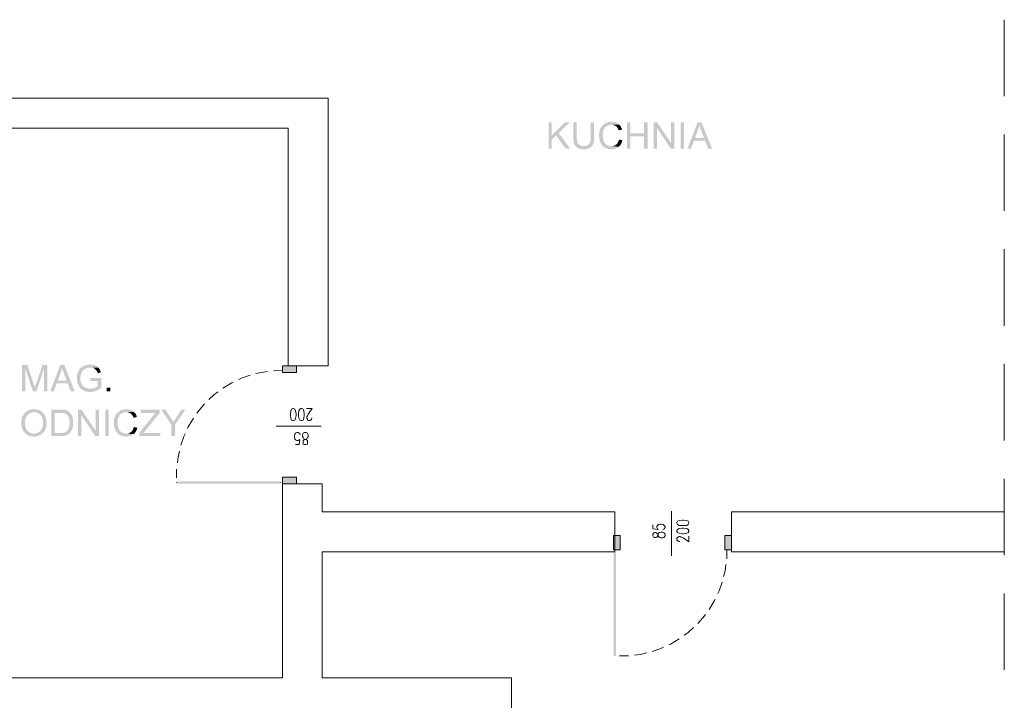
# Model space of a CAD drawing. Header units: millimetres. Extents: x -1096 to 3960, y -1899 to 666.
# Tile 73 of 75: x 3142 to 3960, y -497 to 68. Entities that reach past the tile are written whole.
import ezdxf

# ---------------------------------------------------------------- set-up
doc = ezdxf.new("R2010")
doc.units = ezdxf.units.MM
doc.layers.add('C00-00-00', color=7, linetype='Continuous')

msp = doc.modelspace()

# ---------------------------------------------------------------- hatches: boundary and pattern name
at = {"layer": 'C00-00-00'}
h = msp.add_hatch(color=256, dxfattribs=at)
h.dxf.hatch_style = 2
h.paths.add_polyline_path([(3583.95, -17.359), (3581.198, -17.359), (3581.198, -39.374), (3583.95, -39.374), (3583.95, -28.366)])
h = msp.add_hatch(color=256, dxfattribs=at)
h.dxf.hatch_style = 2
h.paths.add_polyline_path([(3598.981, -17.359), (3594.958, -17.359), (3583.95, -28.366), (3583.95, -31.752), (3587.549, -28.366), (3589.668, -26.248)])
h = msp.add_hatch(color=256, dxfattribs=at)
h.dxf.hatch_style = 2
h.paths.add_polyline_path([(3604.694, -17.359), (3601.732, -17.359), (3601.732, -30.485), (3601.942, -31.118), (3601.942, -33.023), (3602.156, -33.66), (3602.156, -34.294), (3602.366, -34.927), (3602.58, -35.351), (3602.79, -35.988), (3603.213, -36.622), (3603.427, -37.046), (3603.847, -37.469), (3604.271, -37.889), (3604.694, -38.103), (3605.118, -38.527), (3605.755, -38.95), (3606.179, -39.16), (3606.813, -39.16), (3607.236, -39.374), (3607.87, -39.584), (3608.507, -39.584), (3609.141, -39.798), (3611.469, -39.798), (3612.103, -39.584), (3612.74, -39.584), (3613.374, -39.374), (3613.797, -39.374), (3614.431, -39.16), (3614.855, -38.95), (3615.278, -38.74), (3615.492, -38.74), (3615.916, -38.313), (3616.549, -37.889), (3616.973, -37.469), (3617.397, -37.046), (3608.507, -37.046), (3607.87, -36.832), (3607.446, -36.622), (3606.813, -36.412), (3606.599, -35.988), (3606.179, -35.561), (3605.755, -35.137), (3605.332, -34.504), (3605.118, -34.08), (3605.118, -33.447), (3604.908, -33.237), (3604.908, -31.966), (3604.694, -31.328), (3604.694, -30.057)])
h = msp.add_hatch(color=256, dxfattribs=at)
h.dxf.hatch_style = 2
h.paths.add_polyline_path([(3619.091, -17.359), (3616.126, -17.359), (3616.126, -32.176), (3615.916, -32.809), (3615.916, -33.447), (3615.702, -33.87), (3615.702, -34.504), (3615.278, -34.927), (3615.068, -35.351), (3614.645, -35.775), (3614.221, -36.198), (3613.797, -36.412), (3613.374, -36.622), (3612.95, -36.832), (3612.316, -37.046), (3610.198, -37.046), (3617.397, -37.046), (3617.607, -36.622), (3618.03, -36.198), (3618.24, -35.561), (3618.454, -34.927), (3618.668, -34.294), (3618.878, -33.87), (3618.878, -33.237), (3619.091, -32.599), (3619.091, -30.057)])
h = msp.add_hatch(color=256, dxfattribs=at)
h.dxf.hatch_style = 2
h.paths.add_polyline_path([(3633.484, -16.935), (3633.061, -16.935), (3632.423, -17.149), (3631.79, -17.149), (3631.156, -17.359), (3630.519, -17.359), (3629.885, -17.572), (3629.461, -17.782), (3628.828, -17.992), (3628.404, -18.206), (3627.981, -18.63), (3627.347, -18.84), (3626.923, -19.263), (3626.496, -19.687), (3626.076, -19.901), (3626.076, -20.111), (3625.652, -20.321), (3625.439, -20.744), (3625.019, -21.382), (3624.805, -21.805), (3624.381, -22.229), (3624.171, -22.863), (3623.958, -23.286), (3623.744, -23.92), (3623.744, -24.344), (3623.534, -24.981), (3623.324, -25.614), (3623.324, -26.882), (3623.11, -27.519), (3623.11, -29.214), (3623.324, -29.847), (3623.324, -30.908), (3623.534, -31.542), (3623.744, -32.176), (3623.744, -32.809), (3623.958, -33.237), (3624.171, -33.87), (3624.381, -34.294), (3624.805, -34.927), (3625.019, -35.351), (3625.229, -35.988), (3625.652, -36.412), (3626.076, -36.832), (3626.496, -37.256), (3626.71, -37.679), (3627.133, -37.889), (3627.557, -38.313), (3628.191, -38.527), (3628.614, -38.74), (3629.248, -38.95), (3629.675, -39.16), (3630.309, -39.374), (3630.942, -39.584), (3632.213, -39.584), (3632.851, -39.798), (3634.332, -39.798), (3634.965, -39.584), (3635.603, -39.584), (3636.023, -39.374), (3636.66, -39.374), (3637.294, -39.16), (3637.717, -38.74), (3638.355, -38.527), (3638.774, -38.313), (3639.198, -37.889), (3639.622, -37.679), (3633.271, -37.256), (3632.213, -37.256), (3631.58, -37.046), (3630.942, -36.832), (3630.519, -36.832), (3629.885, -36.412), (3629.461, -36.198), (3629.038, -35.775), (3628.614, -35.561), (3628.191, -34.927), (3627.771, -34.504), (3627.557, -34.08), (3627.347, -33.66), (3627.133, -33.237), (3626.923, -32.809), (3626.71, -32.176), (3626.496, -31.542), (3626.496, -30.908), (3626.286, -30.271), (3626.286, -28.156), (3626.286, -26.038), (3626.496, -25.405), (3626.496, -24.767), (3626.71, -24.344), (3626.923, -23.71), (3627.133, -23.286), (3627.557, -22.863), (3627.771, -22.229), (3627.981, -21.805), (3628.191, -21.592), (3628.614, -21.168), (3629.038, -20.958), (3629.461, -20.534), (3629.885, -20.321), (3630.519, -20.111), (3630.942, -19.901), (3631.58, -19.687), (3632.213, -19.687), (3632.851, -19.477), (3639.832, -19.477), (3639.412, -19.053), (3638.988, -18.63), (3638.774, -18.416), (3638.141, -18.206), (3637.717, -17.782), (3637.08, -17.572), (3636.66, -17.359), (3636.023, -17.359), (3635.389, -17.149), (3634.118, -17.149)])
h = msp.add_hatch(color=256, dxfattribs=at)
h.dxf.hatch_style = 2
h.paths.add_polyline_path([(3639.832, -19.477), (3633.484, -19.477), (3634.542, -19.477), (3635.175, -19.687), (3635.603, -19.901), (3636.236, -20.111), (3636.66, -20.321), (3637.08, -20.744), (3637.504, -20.958), (3637.927, -21.382), (3638.355, -21.805), (3638.565, -22.439), (3638.988, -22.863), (3639.198, -23.496), (3639.412, -24.134), (3642.164, -23.496), (3642.164, -22.863), (3641.95, -22.439), (3641.526, -21.805), (3641.316, -21.168), (3641.106, -20.744), (3640.679, -20.321), (3640.255, -19.901)])
h = msp.add_hatch(color=256, dxfattribs=at)
h.dxf.hatch_style = 2
h.paths.add_polyline_path([(3649.149, -17.359), (3646.397, -17.359), (3646.397, -39.374), (3649.149, -39.374), (3649.149, -29), (3660.58, -29), (3649.149, -26.462)])
h = msp.add_hatch(color=256, dxfattribs=at)
h.dxf.hatch_style = 2
h.paths.add_polyline_path([(3663.542, -17.359), (3660.58, -17.359), (3660.58, -26.462), (3649.149, -26.462), (3660.58, -29), (3660.58, -39.374), (3663.542, -39.374)])
h = msp.add_hatch(color=256, dxfattribs=at)
h.dxf.hatch_style = 2
h.paths.add_polyline_path([(3671.374, -17.359), (3668.412, -17.359), (3668.412, -39.374), (3671.164, -39.374), (3671.164, -22.229), (3671.374, -22.229)])
h = msp.add_hatch(color=256, dxfattribs=at)
h.dxf.hatch_style = 2
h.paths.add_polyline_path([(3671.374, -17.359), (3671.374, -22.229), (3682.805, -39.374), (3683.015, -34.718)])
h = msp.add_hatch(color=256, dxfattribs=at)
h.dxf.hatch_style = 2
h.paths.add_polyline_path([(3685.767, -17.359), (3683.015, -17.359), (3683.015, -34.718), (3682.805, -39.374), (3685.767, -39.374)])
h = msp.add_hatch(color=256, dxfattribs=at)
h.dxf.hatch_style = 2
h.paths.add_polyline_path([(3693.813, -39.374), (3693.813, -17.359), (3690.85, -17.359), (3690.85, -39.374)])
h = msp.add_hatch(color=256, dxfattribs=at)
h.dxf.hatch_style = 2
h.paths.add_polyline_path([(3708.206, -17.359), (3705.03, -17.359), (3696.565, -39.374), (3699.526, -39.374), (3702.068, -32.599), (3711.168, -32.599), (3702.916, -30.485), (3705.244, -23.71), (3705.454, -23.286), (3705.664, -22.653), (3705.878, -22.229), (3706.091, -21.592), (3706.091, -20.958), (3706.301, -20.321), (3706.515, -19.687)])
h = msp.add_hatch(color=256, dxfattribs=at)
h.dxf.hatch_style = 2
h.paths.add_polyline_path([(3708.206, -17.359), (3706.515, -19.687), (3706.515, -19.901), (3706.725, -20.744), (3706.939, -21.168), (3707.149, -21.805), (3707.358, -22.229), (3707.358, -22.653), (3707.572, -23.073), (3707.782, -23.286), (3707.782, -23.71), (3707.996, -24.344), (3708.206, -24.767), (3708.416, -25.405), (3708.629, -26.038), (3709.053, -26.882), (3709.267, -27.733), (3709.69, -28.576), (3709.9, -29.424), (3710.324, -30.485), (3702.916, -30.485), (3711.168, -32.599), (3713.71, -39.374), (3717.099, -39.374)])
h = msp.add_hatch(color=256, dxfattribs=at)
h.dxf.hatch_style = 2
h.paths.add_polyline_path([(3589.668, -26.248), (3587.549, -28.366), (3595.381, -39.374), (3599.191, -39.374)])
h = msp.add_hatch(color=256, dxfattribs=at)
h.dxf.hatch_style = 2
h.paths.add_polyline_path([(3639.622, -31.752), (3639.622, -32.386), (3639.412, -33.023), (3638.988, -33.66), (3638.774, -34.08), (3638.565, -34.718), (3638.141, -35.137), (3637.927, -35.561), (3637.504, -35.775), (3637.294, -35.988), (3636.66, -36.412), (3636.236, -36.622), (3635.813, -36.832), (3635.175, -37.046), (3634.542, -37.256), (3633.271, -37.256), (3639.622, -37.679), (3640.045, -37.256), (3640.469, -36.832), (3640.893, -36.412), (3641.106, -35.988), (3641.526, -35.351), (3641.74, -34.927), (3641.95, -34.294), (3642.164, -33.66), (3642.374, -33.023), (3642.584, -32.386)])
h = msp.add_hatch(color=256, dxfattribs=at)
h.dxf.hatch_style = 2
h.paths.add_polyline_path([(3148.526, -218.878), (3144.08, -218.878), (3144.08, -240.893), (3146.832, -240.893), (3146.832, -222.263)])
h = msp.add_hatch(color=256, dxfattribs=at)
h.dxf.hatch_style = 2
h.paths.add_polyline_path([(3148.526, -218.878), (3146.832, -222.263), (3153.183, -240.893), (3154.664, -237.718), (3154.664, -237.504), (3154.454, -237.294), (3154.454, -236.656), (3154.24, -236.023), (3154.03, -235.389), (3153.607, -234.542)])
h = msp.add_hatch(color=256, dxfattribs=at)
h.dxf.hatch_style = 2
h.paths.add_polyline_path([(3165.038, -218.878), (3161.015, -218.878), (3155.935, -234.118), (3155.935, -234.328), (3155.511, -234.966), (3155.301, -235.599), (3155.087, -236.237), (3155.087, -236.87), (3154.878, -237.294), (3154.664, -237.718), (3153.183, -240.893), (3155.935, -240.893), (3162.072, -222.477), (3162.286, -222.477)])
h = msp.add_hatch(color=256, dxfattribs=at)
h.dxf.hatch_style = 2
h.paths.add_polyline_path([(3165.038, -218.878), (3162.286, -222.477), (3162.286, -240.893), (3165.038, -240.893)])
h = msp.add_hatch(color=256, dxfattribs=at)
h.dxf.hatch_style = 2
h.paths.add_polyline_path([(3179.007, -218.878), (3175.832, -218.878), (3167.366, -240.893), (3170.328, -240.893), (3172.87, -234.118), (3181.973, -234.118), (3173.717, -232), (3176.045, -225.229), (3176.255, -224.805), (3176.469, -224.168), (3176.679, -223.744), (3176.893, -223.111), (3176.893, -222.477), (3177.103, -221.84), (3177.316, -221.206)])
h = msp.add_hatch(color=256, dxfattribs=at)
h.dxf.hatch_style = 2
h.paths.add_polyline_path([(3179.007, -218.878), (3177.316, -221.206), (3177.316, -221.416), (3177.526, -222.263), (3177.74, -222.687), (3177.95, -223.321), (3178.16, -223.744), (3178.16, -224.168), (3178.374, -224.592), (3178.584, -224.805), (3178.584, -225.229), (3178.797, -225.863), (3179.007, -226.286), (3179.221, -226.92), (3179.431, -227.557), (3179.855, -228.401), (3180.068, -229.248), (3180.492, -230.095), (3180.702, -230.943), (3181.126, -232), (3173.717, -232), (3181.973, -234.118), (3184.511, -240.893), (3187.9, -240.893)])
h = msp.add_hatch(color=256, dxfattribs=at)
h.dxf.hatch_style = 2
h.paths.add_polyline_path([(3200.599, -218.454), (3200.175, -218.454), (3199.542, -218.664), (3198.271, -218.664), (3197.637, -218.878), (3197.213, -218.878), (3196.58, -219.092), (3195.942, -219.301), (3195.519, -219.511), (3194.885, -219.725), (3194.462, -219.935), (3194.248, -220.149), (3193.828, -220.569), (3193.404, -220.782), (3192.767, -221.206), (3192.343, -221.63), (3192.133, -222.053), (3191.71, -222.687), (3191.286, -223.111), (3191.076, -223.534), (3190.862, -224.168), (3190.439, -224.592), (3190.225, -225.229), (3190.225, -225.863), (3190.015, -226.286), (3189.801, -226.92), (3189.591, -227.557), (3189.591, -230.095), (3189.591, -232), (3189.801, -232.637), (3189.801, -233.271), (3190.015, -233.695), (3190.225, -234.328), (3190.439, -234.966), (3190.652, -235.389), (3190.862, -236.023), (3191.076, -236.447), (3191.496, -236.87), (3191.92, -237.294), (3192.133, -237.718), (3192.553, -238.141), (3192.977, -238.565), (3193.404, -238.988), (3200.599, -238.565), (3199.332, -238.565), (3198.694, -238.351), (3198.057, -238.351), (3197.423, -238.141), (3197, -237.927), (3196.366, -237.718), (3195.942, -237.294), (3195.305, -237.08), (3194.885, -236.656), (3194.462, -236.237), (3194.038, -235.813), (3193.828, -235.176), (3193.404, -234.752), (3193.404, -234.542), (3193.191, -234.118), (3192.977, -233.485), (3192.767, -233.061), (3192.767, -232.424), (3192.553, -231.79), (3192.553, -228.191), (3192.767, -227.557), (3192.767, -226.92), (3192.977, -226.496), (3193.191, -225.863), (3193.404, -225.439), (3193.614, -224.805), (3193.828, -224.382), (3194.248, -223.958), (3194.462, -223.534), (3194.671, -223.321), (3195.095, -222.901), (3195.519, -222.477), (3195.942, -222.263), (3196.366, -222.053), (3196.79, -221.63), (3197.423, -221.416), (3197.847, -221.416), (3198.481, -221.206), (3199.118, -221.206), (3199.752, -220.992), (3207.374, -220.992), (3206.95, -220.569), (3206.526, -220.149), (3206.313, -219.935), (3205.893, -219.725), (3205.255, -219.511), (3204.832, -219.301), (3204.198, -219.092), (3203.774, -218.878), (3203.141, -218.878), (3202.504, -218.664), (3201.233, -218.664)])
h = msp.add_hatch(color=256, dxfattribs=at)
h.dxf.hatch_style = 2
h.paths.add_polyline_path([(3360.206, -225.015), (3372.061, -225.015), (3372.061, -219.511)])
h = msp.add_hatch(color=256, dxfattribs=at)
h.dxf.hatch_style = 2
h.paths.add_polyline_path([(3360.206, -225.015), (3360.206, -219.511), (3372.061, -219.511)])
h = msp.add_hatch(color=256, dxfattribs=at)
h.dxf.hatch_style = 2
h.paths.add_polyline_path([(3207.374, -220.992), (3200.599, -220.992), (3201.446, -220.992), (3202.08, -221.206), (3202.717, -221.206), (3203.141, -221.416), (3203.774, -221.63), (3204.198, -221.84), (3204.622, -222.263), (3205.045, -222.687), (3205.469, -223.111), (3205.893, -223.534), (3206.103, -223.958), (3206.526, -224.592), (3206.736, -225.229), (3206.95, -225.863), (3209.488, -225.015), (3209.278, -224.592), (3209.065, -223.958), (3208.855, -223.321), (3208.641, -222.687), (3208.431, -222.263), (3208.007, -221.84), (3207.797, -221.416)])
h = msp.add_hatch(color=256, dxfattribs=at)
h.dxf.hatch_style = 2
h.paths.add_polyline_path([(3209.912, -229.672), (3200.599, -229.672), (3200.599, -232.214), (3206.95, -232.214), (3206.95, -236.447), (3206.736, -236.656), (3206.103, -236.87), (3205.679, -237.294), (3205.045, -237.504), (3204.622, -237.718), (3203.984, -237.927), (3203.561, -238.141), (3202.927, -238.351), (3202.294, -238.565), (3200.599, -238.565), (3193.404, -238.988), (3193.828, -239.198), (3194.462, -239.622), (3194.885, -239.832), (3195.305, -240.256), (3195.942, -240.469), (3196.366, -240.679), (3197, -240.679), (3197.637, -240.893), (3198.271, -241.103), (3198.694, -241.103), (3199.332, -241.317), (3201.66, -241.317), (3202.294, -241.103), (3203.351, -241.103), (3203.984, -240.893), (3204.408, -240.679), (3205.045, -240.469), (3205.679, -240.256), (3206.103, -240.046), (3206.736, -239.832), (3207.16, -239.622), (3207.797, -239.198), (3208.221, -238.988), (3208.855, -238.565), (3209.278, -238.141), (3209.912, -237.718)])
h = msp.add_hatch(color=256, dxfattribs=at)
h.dxf.hatch_style = 2
h.paths.add_polyline_path([(3217.32, -240.893), (3217.32, -237.718), (3214.358, -237.718), (3214.358, -240.893)])
h = msp.add_hatch(color=256, dxfattribs=at)
h.dxf.hatch_style = 2
h.paths.add_polyline_path([(3147.255, -257.828), (3146.832, -258.248), (3146.408, -258.672), (3146.198, -258.885), (3145.774, -259.309), (3145.561, -259.733), (3145.141, -260.156), (3144.927, -260.79), (3144.717, -261.214), (3144.294, -261.637), (3144.08, -262.271), (3144.08, -262.695), (3143.87, -263.332), (3143.656, -263.966), (3143.656, -264.599), (3143.446, -265.237), (3143.446, -268.622), (3143.656, -269.256), (3143.656, -269.893), (3143.87, -270.527), (3143.87, -271.164), (3144.08, -271.584), (3144.294, -272.221), (3144.717, -272.645), (3144.927, -273.279), (3145.141, -273.702), (3145.561, -274.126), (3145.984, -274.55), (3146.198, -275.183), (3146.408, -275.183), (3146.832, -275.607), (3147.255, -276.031), (3147.679, -276.454), (3148.313, -276.668), (3148.736, -277.088), (3149.16, -277.301), (3149.797, -277.511), (3150.221, -277.725), (3150.855, -277.935), (3151.488, -278.149), (3152.759, -278.149), (3153.397, -278.359), (3154.664, -278.359), (3155.301, -278.149), (3156.568, -278.149), (3156.992, -277.935), (3157.629, -277.725), (3158.053, -277.511), (3158.687, -277.301), (3159.11, -277.088), (3159.744, -276.668), (3160.168, -276.454), (3160.591, -276.031), (3153.817, -275.821), (3153.183, -275.821), (3152.549, -275.607), (3151.912, -275.607), (3151.278, -275.397), (3150.855, -275.183), (3150.221, -274.973), (3149.797, -274.55), (3149.374, -274.336), (3148.95, -273.916), (3148.526, -273.492), (3148.103, -272.855), (3147.679, -272.431), (3147.469, -272.008), (3147.255, -271.584), (3147.045, -270.95), (3146.832, -270.317), (3146.622, -269.893), (3146.622, -269.256), (3146.408, -268.622), (3146.408, -265.447), (3146.622, -264.813), (3146.622, -264.176), (3146.832, -263.752), (3147.045, -263.118), (3147.255, -262.485), (3147.469, -262.061), (3147.679, -261.637), (3147.893, -261.214), (3148.313, -260.79), (3148.526, -260.366), (3148.526, -260.156), (3149.16, -259.943), (3149.584, -259.519), (3150.007, -259.095), (3150.431, -258.885), (3151.065, -258.672), (3151.488, -258.462), (3152.126, -258.248), (3152.759, -258.248), (3153.397, -258.038), (3154.03, -258.038)])
h = msp.add_hatch(color=256, dxfattribs=at)
h.dxf.hatch_style = 2
h.paths.add_polyline_path([(3154.03, -255.496), (3153.817, -255.496), (3153.183, -255.71), (3151.912, -255.71), (3151.278, -255.92), (3150.645, -255.92), (3150.221, -256.134), (3149.584, -256.343), (3149.16, -256.557), (3148.526, -256.981), (3148.103, -257.191), (3147.679, -257.614), (3147.255, -257.828), (3154.03, -258.038), (3154.664, -258.038), (3155.301, -258.248), (3155.935, -258.248), (3156.358, -258.462), (3156.992, -258.672), (3157.416, -258.885), (3157.839, -259.309), (3158.477, -259.519), (3158.9, -259.943), (3159.32, -260.366), (3159.534, -260.79), (3159.958, -261.214), (3160.168, -261.637), (3160.381, -262.061), (3160.591, -262.695), (3160.805, -263.118), (3161.015, -263.752), (3161.229, -264.389), (3161.229, -265.023), (3161.439, -265.66), (3161.439, -268.198), (3161.229, -268.832), (3161.229, -269.469), (3161.015, -270.103), (3161.015, -270.527), (3160.805, -271.164), (3160.591, -271.584), (3160.168, -272.221), (3159.958, -272.645), (3159.744, -273.069), (3159.32, -273.492), (3159.32, -273.702), (3158.9, -274.126), (3158.263, -274.336), (3157.839, -274.76), (3157.416, -274.973), (3156.782, -275.183), (3156.358, -275.397), (3155.725, -275.607), (3155.087, -275.821), (3153.817, -275.821), (3160.591, -276.031), (3161.015, -275.607), (3161.439, -275.183), (3161.862, -274.76), (3162.286, -274.336), (3162.496, -273.916), (3162.92, -273.492), (3163.133, -272.855), (3163.343, -272.431), (3163.557, -271.798), (3163.767, -271.374), (3163.981, -270.74), (3164.191, -270.103), (3164.191, -269.469), (3164.4, -269.046), (3164.4, -266.927), (3164.4, -265.023), (3164.191, -264.389), (3164.191, -263.752), (3163.981, -263.118), (3163.767, -262.695), (3163.557, -262.061), (3163.343, -261.637), (3163.133, -261), (3162.92, -260.58), (3162.496, -260.156), (3162.286, -259.519), (3161.862, -259.095), (3161.439, -258.672), (3161.015, -258.248), (3160.591, -257.828), (3160.168, -257.405), (3159.534, -257.191), (3159.11, -256.767), (3158.687, -256.557), (3158.053, -256.343), (3157.629, -256.134), (3156.992, -255.92), (3156.358, -255.92), (3155.725, -255.71), (3154.664, -255.71)])
h = msp.add_hatch(color=256, dxfattribs=at)
h.dxf.hatch_style = 2
h.paths.add_polyline_path([(3175.832, -255.92), (3168.423, -255.92), (3168.423, -277.935), (3177.74, -277.935), (3178.374, -277.725), (3179.007, -277.725), (3179.645, -277.511), (3180.278, -277.511), (3180.702, -277.301), (3181.336, -277.088), (3181.759, -276.878), (3182.397, -276.454), (3182.82, -276.244), (3183.24, -276.031), (3183.454, -275.607), (3171.175, -275.397), (3171.175, -258.672), (3175.832, -258.672), (3183.454, -258.248), (3183.03, -257.828), (3182.607, -257.405), (3182.183, -257.191), (3181.549, -256.981), (3181.126, -256.557), (3180.492, -256.343), (3179.855, -256.343), (3179.431, -256.134), (3178.374, -256.134), (3177.95, -255.92), (3176.679, -255.92)])
h = msp.add_hatch(color=256, dxfattribs=at)
h.dxf.hatch_style = 2
h.paths.add_polyline_path([(3183.454, -258.248), (3175.832, -258.672), (3178.584, -258.672), (3179.221, -258.885), (3179.645, -259.095), (3180.278, -259.309), (3180.492, -259.309), (3180.912, -259.733), (3181.336, -260.156), (3181.759, -260.58), (3182.183, -261), (3182.397, -261.424), (3182.607, -261.847), (3182.82, -262.485), (3183.03, -263.118), (3183.24, -263.752), (3183.24, -264.389), (3183.454, -264.813), (3183.454, -266.718), (3183.454, -268.832), (3183.24, -269.469), (3183.24, -270.103), (3183.03, -270.527), (3182.82, -271.164), (3182.82, -271.584), (3182.607, -271.798), (3182.397, -272.431), (3181.973, -273.069), (3181.549, -273.492), (3181.336, -273.916), (3180.912, -274.126), (3180.702, -274.126), (3180.278, -274.55), (3179.645, -274.76), (3179.007, -274.973), (3178.584, -275.183), (3177.316, -275.183), (3176.679, -275.397), (3171.175, -275.397), (3183.454, -275.607), (3183.878, -275.183), (3184.301, -274.76), (3184.511, -274.336), (3184.725, -273.916), (3185.149, -273.279), (3185.358, -272.855), (3185.572, -272.431), (3185.782, -271.798), (3185.992, -271.164), (3185.992, -270.74), (3186.206, -270.103), (3186.416, -269.469), (3186.416, -264.176), (3186.206, -263.542), (3185.992, -262.908), (3185.992, -262.485), (3185.782, -262.061), (3185.572, -261.424), (3185.358, -260.79), (3184.935, -260.366), (3184.725, -259.733), (3184.511, -259.309), (3184.301, -259.095), (3183.878, -258.672)])
h = msp.add_hatch(color=256, dxfattribs=at)
h.dxf.hatch_style = 2
h.paths.add_polyline_path([(3193.404, -255.92), (3190.439, -255.92), (3190.439, -277.935), (3193.191, -277.935), (3193.191, -260.79), (3193.404, -260.79)])
h = msp.add_hatch(color=256, dxfattribs=at)
h.dxf.hatch_style = 2
h.paths.add_polyline_path([(3193.404, -255.92), (3193.404, -260.79), (3204.832, -277.935), (3205.045, -273.279)])
h = msp.add_hatch(color=256, dxfattribs=at)
h.dxf.hatch_style = 2
h.paths.add_polyline_path([(3207.797, -255.92), (3205.045, -255.92), (3205.045, -273.279), (3204.832, -277.935), (3207.797, -277.935)])
h = msp.add_hatch(color=256, dxfattribs=at)
h.dxf.hatch_style = 2
h.paths.add_polyline_path([(3216.053, -277.935), (3216.053, -255.92), (3213.09, -255.92), (3213.09, -277.935)])
h = msp.add_hatch(color=256, dxfattribs=at)
h.dxf.hatch_style = 2
h.paths.add_polyline_path([(3230.656, -255.496), (3230.233, -255.496), (3229.599, -255.71), (3228.965, -255.71), (3228.328, -255.92), (3227.694, -255.92), (3227.061, -256.134), (3226.637, -256.343), (3226, -256.557), (3225.576, -256.767), (3225.152, -257.191), (3224.519, -257.405), (3224.095, -257.828), (3223.671, -258.248), (3223.248, -258.462), (3223.248, -258.672), (3222.824, -258.885), (3222.614, -259.309), (3222.191, -259.943), (3221.981, -260.366), (3221.557, -260.79), (3221.343, -261.424), (3221.133, -261.847), (3220.92, -262.485), (3220.92, -262.908), (3220.71, -263.542), (3220.496, -264.176), (3220.496, -265.447), (3220.286, -266.08), (3220.286, -267.775), (3220.496, -268.412), (3220.496, -269.469), (3220.71, -270.103), (3220.92, -270.74), (3220.92, -271.374), (3221.133, -271.798), (3221.343, -272.431), (3221.557, -272.855), (3221.981, -273.492), (3222.191, -273.916), (3222.4, -274.55), (3222.824, -274.973), (3223.248, -275.397), (3223.671, -275.821), (3223.885, -276.244), (3224.309, -276.454), (3224.732, -276.878), (3225.366, -277.088), (3225.79, -277.301), (3226.423, -277.511), (3226.847, -277.725), (3227.481, -277.935), (3228.118, -278.149), (3229.389, -278.149), (3230.023, -278.359), (3231.504, -278.359), (3232.141, -278.149), (3232.774, -278.149), (3233.198, -277.935), (3233.832, -277.935), (3234.469, -277.725), (3234.893, -277.301), (3235.526, -277.088), (3235.95, -276.878), (3236.374, -276.454), (3236.797, -276.244), (3230.446, -275.821), (3229.389, -275.821), (3228.752, -275.607), (3228.118, -275.397), (3227.694, -275.397), (3227.061, -274.973), (3226.637, -274.76), (3226.213, -274.336), (3225.79, -274.126), (3225.366, -273.492), (3224.942, -273.069), (3224.732, -272.645), (3224.519, -272.221), (3224.309, -271.798), (3224.095, -271.374), (3223.885, -270.74), (3223.671, -270.103), (3223.671, -269.469), (3223.462, -268.832), (3223.462, -266.718), (3223.462, -264.599), (3223.671, -263.966), (3223.671, -263.332), (3223.885, -262.908), (3224.095, -262.271), (3224.309, -261.847), (3224.732, -261.424), (3224.942, -260.79), (3225.152, -260.366), (3225.366, -260.156), (3225.79, -259.733), (3226.213, -259.519), (3226.637, -259.095), (3227.061, -258.885), (3227.694, -258.672), (3228.118, -258.462), (3228.752, -258.248), (3229.389, -258.248), (3230.023, -258.038), (3237.007, -258.038), (3236.584, -257.614), (3236.16, -257.191), (3235.95, -256.981), (3235.316, -256.767), (3234.893, -256.343), (3234.255, -256.134), (3233.832, -255.92), (3233.198, -255.92), (3232.565, -255.71), (3231.294, -255.71)])
h = msp.add_hatch(color=256, dxfattribs=at)
h.dxf.hatch_style = 2
h.paths.add_polyline_path([(3237.007, -258.038), (3230.656, -258.038), (3231.717, -258.038), (3232.351, -258.248), (3232.774, -258.462), (3233.408, -258.672), (3233.832, -258.885), (3234.255, -259.309), (3234.679, -259.519), (3235.103, -259.943), (3235.526, -260.366), (3235.736, -261), (3236.16, -261.424), (3236.374, -262.061), (3236.584, -262.695), (3239.336, -262.061), (3239.336, -261.424), (3239.126, -261), (3238.702, -260.366), (3238.488, -259.733), (3238.278, -259.309), (3237.855, -258.885), (3237.431, -258.462)])
h = msp.add_hatch(color=256, dxfattribs=at)
h.dxf.hatch_style = 2
h.paths.add_polyline_path([(3258.389, -255.92), (3242.725, -255.92), (3242.725, -258.672), (3255, -258.672), (3254.576, -258.885), (3254.366, -259.309), (3253.942, -259.733), (3253.519, -260.156), (3253.309, -260.366), (3252.885, -261), (3252.671, -261.214), (3241.454, -275.183), (3241.454, -277.935), (3258.813, -277.935), (3258.813, -275.397), (3244.629, -275.397), (3246.11, -273.702), (3258.389, -258.672)])
h = msp.add_hatch(color=256, dxfattribs=at)
h.dxf.hatch_style = 2
h.paths.add_polyline_path([(3263.045, -255.92), (3259.66, -255.92), (3268.126, -268.622), (3269.607, -266.294), (3269.397, -265.87), (3269.183, -265.237), (3268.759, -264.813), (3268.549, -264.176), (3268.126, -263.752), (3267.912, -263.332)])
h = msp.add_hatch(color=256, dxfattribs=at)
h.dxf.hatch_style = 2
h.paths.add_polyline_path([(3279.767, -255.92), (3276.381, -255.92), (3276.168, -256.134), (3275.748, -256.981), (3275.11, -257.828), (3274.687, -258.672), (3274.053, -259.309), (3273.629, -260.156), (3273.206, -260.79), (3272.782, -261.424), (3272.358, -262.061), (3271.935, -262.695), (3271.721, -263.118), (3271.301, -263.542), (3271.087, -264.176), (3270.878, -264.599), (3270.454, -264.813), (3270.244, -265.237), (3270.244, -265.447), (3270.03, -265.87), (3269.82, -266.08), (3269.607, -266.294), (3268.126, -268.622), (3268.126, -277.935), (3271.087, -277.935), (3271.087, -268.622)])
h = msp.add_hatch(color=256, dxfattribs=at)
h.dxf.hatch_style = 2
h.paths.add_polyline_path([(3236.797, -270.317), (3236.797, -270.95), (3236.584, -271.584), (3236.16, -272.221), (3235.95, -272.645), (3235.736, -273.279), (3235.316, -273.702), (3235.103, -274.126), (3234.679, -274.336), (3234.469, -274.55), (3233.832, -274.973), (3233.408, -275.183), (3232.984, -275.397), (3232.351, -275.607), (3231.717, -275.821), (3230.446, -275.821), (3236.797, -276.244), (3237.221, -275.821), (3237.645, -275.397), (3238.068, -274.973), (3238.278, -274.55), (3238.702, -273.916), (3238.912, -273.492), (3239.126, -272.855), (3239.336, -272.221), (3239.549, -271.584), (3239.759, -270.95)])
h = msp.add_hatch(color=256, dxfattribs=at)
h.dxf.hatch_style = 2
h.paths.add_polyline_path([(3358.511, -317.309), (3358.511, -315.405), (3272.358, -317.309)])
h = msp.add_hatch(color=256, dxfattribs=at)
h.dxf.hatch_style = 2
h.paths.add_polyline_path([(3358.511, -315.405), (3272.358, -317.309), (3272.358, -315.405)])
h = msp.add_hatch(color=256, dxfattribs=at)
h.dxf.hatch_style = 2
h.paths.add_polyline_path([(3272.358, -315.405), (3272.358, -317.309), (3358.511, -315.405)])
h = msp.add_hatch(color=256, dxfattribs=at)
h.dxf.hatch_style = 2
h.paths.add_polyline_path([(3272.358, -317.309), (3358.511, -315.405), (3358.511, -317.309)])
h = msp.add_hatch(color=256, dxfattribs=at)
h.dxf.hatch_style = 2
h.paths.add_polyline_path([(3360.206, -317.519), (3372.061, -317.519), (3372.061, -312.015)])
h = msp.add_hatch(color=256, dxfattribs=at)
h.dxf.hatch_style = 2
h.paths.add_polyline_path([(3360.206, -317.519), (3360.206, -312.015), (3372.061, -312.015)])
h = msp.add_hatch(color=256, dxfattribs=at)
h.dxf.hatch_style = 2
h.paths.add_polyline_path([(3635.175, -372.343), (3635.175, -360.492), (3640.679, -360.492)])
h = msp.add_hatch(color=256, dxfattribs=at)
h.dxf.hatch_style = 2
h.paths.add_polyline_path([(3635.175, -372.343), (3640.679, -372.343), (3640.679, -360.492)])
h = msp.add_hatch(color=256, dxfattribs=at)
h.dxf.hatch_style = 2
h.paths.add_polyline_path([(3727.679, -372.343), (3727.679, -360.492), (3733.183, -360.492)])
h = msp.add_hatch(color=256, dxfattribs=at)
h.dxf.hatch_style = 2
h.paths.add_polyline_path([(3727.679, -372.343), (3733.183, -372.343), (3733.183, -360.492)])
h = msp.add_hatch(color=256, dxfattribs=at)
h.dxf.hatch_style = 2
h.paths.add_polyline_path([(3635.389, -374.038), (3637.294, -374.038), (3635.389, -460.405)])
h = msp.add_hatch(color=256, dxfattribs=at)
h.dxf.hatch_style = 2
h.paths.add_polyline_path([(3637.294, -374.038), (3635.389, -460.405), (3637.294, -460.405)])
h = msp.add_hatch(color=256, dxfattribs=at)
h.dxf.hatch_style = 2
h.paths.add_polyline_path([(3637.294, -460.405), (3635.389, -460.405), (3637.294, -374.038)])
h = msp.add_hatch(color=256, dxfattribs=at)
h.dxf.hatch_style = 2
h.paths.add_polyline_path([(3635.389, -460.405), (3637.294, -374.038), (3635.389, -374.038)])

# ---------------------------------------------------------------- linework, layer by layer
at = {"layer": 'C00-00-00', "lineweight": 0}
for points in [[(3959.683, 4.233), (3959.683, 67.737)], [(3031.889, -511.84), (3031.889, 28.363), (3051.366, 28.363), (3051.366, 2.538), (3398.309, 2.538), (3398.309, -219.511), (3365.076, -219.511), (3365.076, -22.439), (3061.736, -22.439), (3061.736, -478.607), (3360.206, -478.607), (3360.206, -317.519), (3393.229, -317.519), (3393.229, -340.805), (3636.236, -340.805), (3636.236, -374.038), (3393.229, -374.038), (3393.229, -478.607), (3550.504, -478.607), (3550.504, -911.706)], [(3959.683, -91.023), (3959.683, -27.519)], [(3959.683, -186.279), (3959.683, -122.775)], [(3959.683, -281.534), (3959.683, -218.031)], [(3333.324, -227.344), (3326.126, -229.885), (3324.007, -230.943)], [(3347.927, -224.168), (3342.847, -225.015), (3338.191, -226.073)], [(3360.206, -223.321), (3352.797, -223.744)], [(3319.351, -233.061), (3318.294, -233.695), (3310.885, -238.141)], [(3306.862, -241.103), (3303.687, -243.431), (3299.24, -247.664)], [(3295.645, -251.053), (3291.622, -255.71), (3289.294, -258.885)], [(3384.549, -262.695), (3384.549, -263.118), (3384.336, -263.966), (3383.912, -264.599), (3383.278, -265.023), (3382.011, -265.023), (3381.16, -264.599), (3380.95, -263.966), (3380.526, -263.118), (3380.526, -262.061), (3380.95, -261.214), (3381.584, -259.733), (3384.973, -255.076), (3380.316, -255.076)], [(3286.332, -262.908), (3281.885, -270.317), (3281.462, -271.584)], [(3355.126, -269.679), (3392.381, -269.679)], [(3279.343, -276.031), (3278.286, -278.359), (3275.958, -285.557)], [(3371.003, -284.92), (3374.175, -284.92), (3374.599, -280.687), (3374.175, -281.111), (3373.328, -281.534), (3372.271, -281.534), (3371.213, -281.111), (3370.58, -280.053), (3370.366, -278.782), (3370.366, -277.725), (3370.58, -276.244), (3371.213, -275.397), (3372.271, -274.973), (3373.328, -274.973), (3374.175, -275.397), (3374.599, -275.821), (3375.023, -276.878)], [(3274.687, -290.424), (3273.629, -295.084), (3272.996, -300.16)], [(3272.358, -305.24), (3272.149, -312.439)], [(3272.358, -316.462), (3272.358, -316.248)], [(3358.511, -316.462), (3358.511, -316.248)], [(3959.683, -376.79), (3959.683, -313.286)], [(3683.229, -377.427), (3683.229, -340.168)], [(3959.469, -340.805), (3733.183, -340.805), (3733.183, -374.038), (3959.469, -374.038)], [(3667.774, -351.599), (3667.774, -354.988), (3672.221, -355.412), (3671.587, -354.988), (3671.164, -353.927), (3671.164, -353.084), (3671.587, -352.023), (3672.645, -351.389), (3674.126, -350.966), (3674.973, -350.966), (3676.454, -351.389), (3677.301, -352.023), (3677.935, -353.084), (3677.935, -353.927), (3677.301, -354.988), (3676.878, -355.412), (3676.03, -355.622)], [(3690.213, -365.359), (3689.58, -365.359), (3688.732, -364.935), (3688.309, -364.725), (3687.675, -364.092), (3687.675, -362.607), (3688.309, -361.973), (3688.732, -361.76), (3689.58, -361.34), (3690.637, -361.34), (3691.484, -361.76), (3692.965, -362.397), (3697.836, -365.572), (3697.836, -360.916)], [(3636.236, -374.038), (3636.236, -373.828)], [(3729.374, -372.343), (3729.164, -379.756)], [(3728.53, -384.622), (3727.893, -389.702), (3726.622, -394.572)], [(3725.351, -399.229), (3722.813, -406.424), (3721.752, -408.542)], [(3959.683, -472.046), (3959.683, -408.542)], [(3719.637, -413.198), (3719, -414.256), (3714.557, -421.878)], [(3711.595, -425.901), (3709.267, -428.863), (3705.244, -433.519)], [(3701.645, -436.908), (3696.988, -441.141), (3693.813, -443.259)], [(3689.79, -446.221), (3682.381, -450.668), (3681.11, -451.092)], [(3662.484, -457.863), (3657.614, -459.134), (3652.534, -459.767)], [(3676.668, -453.206), (3674.339, -454.263), (3667.141, -456.805)], [(3636.236, -460.405), (3636.236, -460.191)], [(3647.668, -460.191), (3640.255, -460.405)]]:
    msp.add_lwpolyline(points, dxfattribs=at)
for points in [[(3360.206, -223.534), (3360.206, -219.511), (3372.061, -219.511), (3372.061, -225.015), (3360.206, -225.015)], [(3369.519, -265.023), (3370.58, -264.599), (3371.213, -263.118), (3371.637, -260.79), (3371.637, -259.309), (3371.213, -256.981), (3370.58, -255.496), (3369.519, -255.076), (3368.885, -255.076), (3367.828, -255.496), (3367.191, -256.981), (3366.981, -259.309), (3366.981, -260.79), (3367.191, -263.118), (3367.828, -264.599), (3368.885, -265.023)], [(3376.294, -265.023), (3377.351, -264.599), (3377.984, -263.118), (3378.198, -260.79), (3378.198, -259.309), (3377.984, -256.981), (3377.351, -255.496), (3376.294, -255.076), (3375.656, -255.076), (3374.599, -255.496), (3373.965, -256.981), (3373.542, -259.309), (3373.542, -260.79), (3373.965, -263.118), (3374.599, -264.599), (3375.656, -265.023)], [(3379.893, -284.92), (3380.95, -284.5), (3381.16, -283.439), (3381.16, -282.592), (3380.95, -281.534), (3380.316, -281.111), (3378.832, -280.687), (3377.984, -280.053), (3377.351, -279.206), (3376.927, -278.149), (3376.927, -276.878), (3377.351, -275.821), (3377.565, -275.397), (3378.622, -274.973), (3379.893, -274.973), (3380.95, -275.397), (3381.16, -275.821), (3381.584, -276.878), (3381.584, -278.149), (3381.16, -279.206), (3380.526, -280.053), (3379.679, -280.687), (3378.198, -281.111), (3377.565, -281.534), (3377.351, -282.592), (3377.351, -283.439), (3377.565, -284.5), (3378.622, -284.92)], [(3372.061, -317.519), (3372.061, -312.015), (3360.207, -312.015), (3360.207, -317.519)], [(3765.996, -340.805), (3803.252, -340.805)], [(3687.675, -350.332), (3688.309, -351.389), (3689.58, -352.023), (3692.118, -352.237), (3693.389, -352.237), (3695.931, -352.023), (3697.198, -351.389), (3697.836, -350.332), (3697.836, -349.695), (3697.198, -348.637), (3695.931, -348), (3693.389, -347.58), (3692.118, -347.58), (3689.58, -348), (3688.309, -348.637), (3687.675, -349.695)], [(3667.774, -360.702), (3668.412, -361.76), (3669.259, -361.973), (3670.316, -361.973), (3671.164, -361.76), (3671.587, -360.916), (3672.221, -359.645), (3672.645, -358.588), (3673.492, -357.95), (3674.549, -357.74), (3676.03, -357.74), (3676.878, -357.95), (3677.301, -358.374), (3677.935, -359.431), (3677.935, -360.702), (3677.301, -361.76), (3676.878, -361.973), (3676.03, -362.397), (3674.549, -362.397), (3673.492, -361.973), (3672.645, -361.34), (3672.221, -360.279), (3671.587, -359.008), (3671.164, -358.374), (3670.316, -357.95), (3669.259, -357.95), (3668.412, -358.374), (3667.774, -359.431)], [(3687.675, -357.103), (3688.309, -357.95), (3689.58, -358.588), (3692.118, -359.008), (3693.389, -359.008), (3695.931, -358.588), (3697.198, -357.95), (3697.836, -357.103), (3697.836, -356.256), (3697.198, -355.412), (3695.931, -354.565), (3693.389, -354.351), (3692.118, -354.351), (3689.58, -354.565), (3688.309, -355.412), (3687.675, -356.256)], [(3640.679, -372.343), (3640.679, -360.49), (3635.175, -360.49), (3635.175, -372.343)], [(3729.164, -372.343), (3733.183, -372.343), (3733.183, -360.492), (3727.679, -360.492), (3727.679, -372.343)]]:
    msp.add_lwpolyline(points, close=True, dxfattribs=at)

doc.saveas('drawing.dxf')
